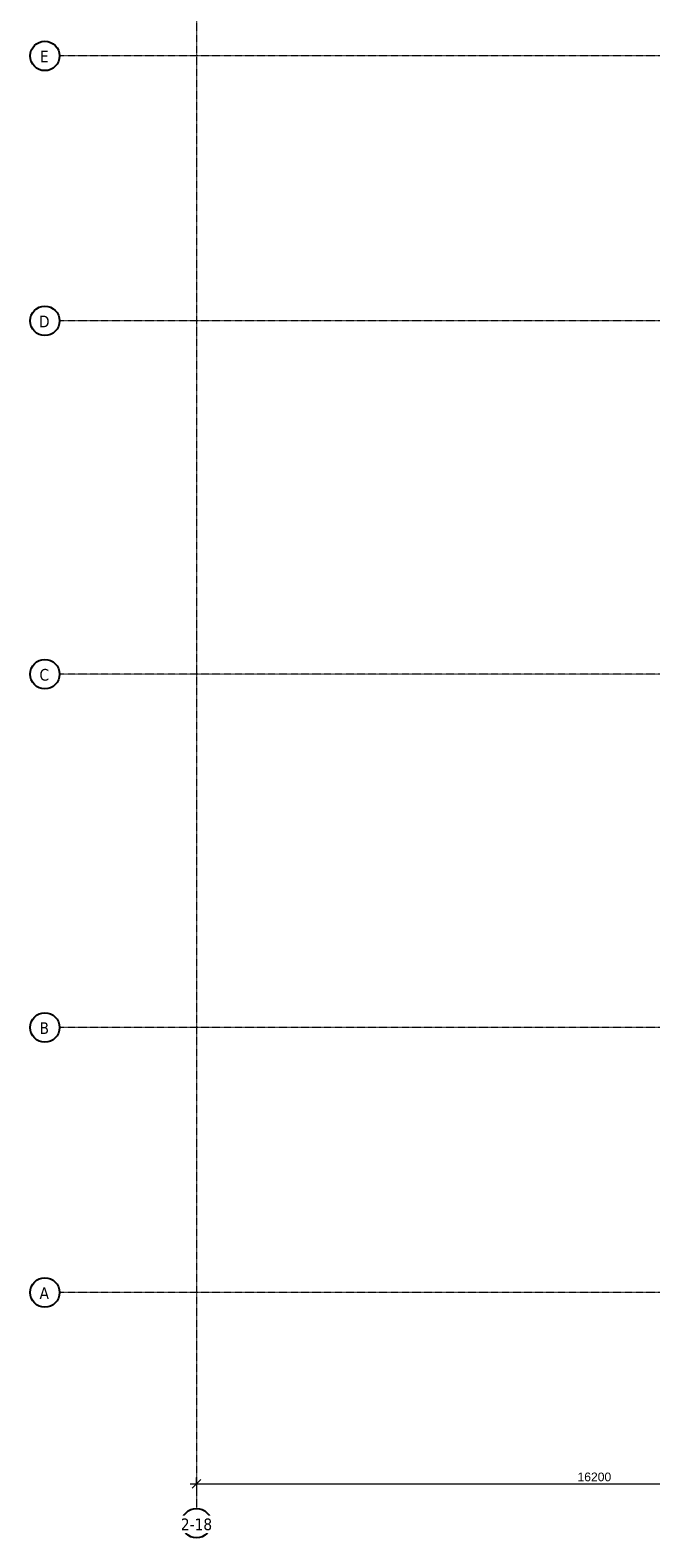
# Model space of a CAD drawing. Header units: millimetres. Extents: x -3388 to 301539, y -5590 to 54660.
# Tile 1 of 216: x -3388 to 9256, y -5000 to 25725. Entities that reach past the tile are written whole.
import ezdxf

# ---------------------------------------------------------------- set-up
doc = ezdxf.new("R2010")
doc.units = ezdxf.units.MM
doc.linetypes.add('stramienlijn', pattern=[21, 12, -3, 3, -3])
for name, color, linetype, lineweight in [('A-ANNO-DIMS', 211, 'Continuous', 9), ('A-ANNO-DIMS-100', 211, 'Continuous', 9), ('S-GRID', 1, 'Continuous', 9), ('S-GRID-IDEN', 1, 'Continuous', 25)]:
    doc.layers.add(name, color=color, linetype=linetype, lineweight=lineweight)
doc.styles.add('Arial', font='arial.ttf', dxfattribs={"height": 177.035928})
doc.styles.add('Tahoma', font='tahoma.ttf', dxfattribs={"height": 238.040123})
doc.dimstyles.new('1_8', dxfattribs={"dimscale": 304.8, "dimtxt": 180, "dimasz": 0.590551, "dimexe": 0.426509, "dimexo": 0.0625, "dimgap": 0, "dimtad": 1, "dimdec": 3, "dimrnd": 0.001, "dimdsep": 46, "dimtxsty": 'Arial', "dimblk1": 'OBLIQUE', "dimblk2": 'OBLIQUE', "dimsah": 1, "dimcen": 0.09, "dimdle": 0.426509, "dimadec": 0, "dimazin": 2, "dimtfac": 1, "dimtdec": 4, "dimtix": 1, "dimtmove": 0, "dimatfit": 3, "dimfxl": 0.426509, "dimfxlon": 1, "dimtvp": 1, "dimtolj": 1, "dimtzin": 0, "dimarcsym": 2})

# ---------------------------------------------------------------- blocks, each defined once
blk = doc.blocks.new('Grid - 3_0 mm-242474-4e verdieping - bouwdeel 3_ 4_ 5')
at = {"layer": 'S-GRID-IDEN'}
blk.add_circle((0, 0), 3, dxfattribs=at)
blk = doc.blocks.new('DIMBLOCK1-4e verdieping - bouwdeel 3_ 4_ 5')
at = {"layer": 'A-ANNO-DIMS-100'}
for p, q in [((-130, -3900), (16200, -3900)), ((0, -3900), (-90, -3990)), ((0, -3770), (0, -4030)), ((0, -3900), (0, -3770)), ((0, -3900), (90, -3810)), ((16200, -3900), (16110, -3990)), ((16200, -3770), (16200, -4030)), ((16200, -3900), (16200, -3770)), ((16200, -3900), (16290, -3810))]:
    blk.add_line(p, q, dxfattribs=at)
at = {"layer": 'A-ANNO-DIMS-100', "color": 0, "insert": (7761, -3670), "char_height": 177, "width": 814.15, "attachment_point": 1, "line_spacing_factor": 0.938532, "style": 'Arial'}
blk.add_mtext('16200', dxfattribs=at)
blk = doc.blocks.new('_Oblique')
at = {"color": 0, "linetype": 'ByBlock', "lineweight": -2}
blk.add_line((-0.5, -0.5), (0.5, 0.5), dxfattribs=at)

msp = doc.modelspace()

# ---------------------------------------------------------------- linework, layer by layer
at = {"layer": 'S-GRID', "linetype": 'stramienlijn'}
for p, q in [((0, 54659.8316), (0, -4400)), ((130950, 25200), (-2788.087, 25200)), ((130950, 19800), (-2788.087, 19800)), ((130950, 12600), (-2788.087, 12600)), ((130950, 5400), (-2788.087, 5400)), ((130950, 0), (-2788.087, 0))]:
    msp.add_line(p, q, dxfattribs=at)

# ---------------------------------------------------------------- block references
at = {"layer": 'S-GRID-IDEN', "xscale": 99.99999999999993, "yscale": 99.99999999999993, "zscale": 99.99999999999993}
for p, rotation in [((-3088.087, 25200), 90.00000000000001), ((-3088.087, 19800), 90.00000000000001), ((-3088.087, 12600), 90.00000000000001), ((-3088.087, 5400), 90.00000000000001), ((-3088.087, 0), 90.00000000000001), ((0, -4700), 180)]:
    msp.add_blockref('Grid - 3_0 mm-242474-4e verdieping - bouwdeel 3_ 4_ 5', p, dxfattribs=dict(at, rotation=rotation))

# ---------------------------------------------------------------- dimensions: what is measured, and where the dimension line sits
at = {"layer": 'A-ANNO-DIMS'}
dim = msp.add_linear_dim(base=(16200, -3900), p1=(0, -3770), p2=(16200, -3770), dimstyle='1_8', override={"dimpost": '<>', "dimfxl": 16200}, dxfattribs=at)
dim.commit()
dim.dimension.update_dxf_attribs({"geometry": 'DIMBLOCK1-4e verdieping - bouwdeel 3_ 4_ 5', "text_midpoint": (8100, -3809.6102)})

# ---------------------------------------------------------------- next in the draw order: texts
at = {"layer": 'S-GRID-IDEN', "lineweight": 9, "attachment_point": 2, "line_spacing_factor": 1.000232, "style": 'Tahoma', "bg_fill": 3, "box_fill_scale": 1.25, "bg_fill_color": 0, "bg_fill_transparency": 0}
for s, insert, char_height, width in [('E', (-3101.1325, 25306.9657), 238.0401, 219), ('D', (-3101.1325, 19906.9657), 238.0401, 267), ('C', (-3101.1325, 12706.9657), 238.0401, 237), ('B', (-3101.1325, 5506.9657), 238.0401, 231), ('A', (-3101.1325, 106.9657), 238.0401, 237), ('2-18', (0.1221, -4605.9577), 238.04012, 792)]:
    msp.add_mtext(s, dxfattribs=dict(at, insert=insert, char_height=char_height, width=width))

doc.saveas('drawing.dxf')
